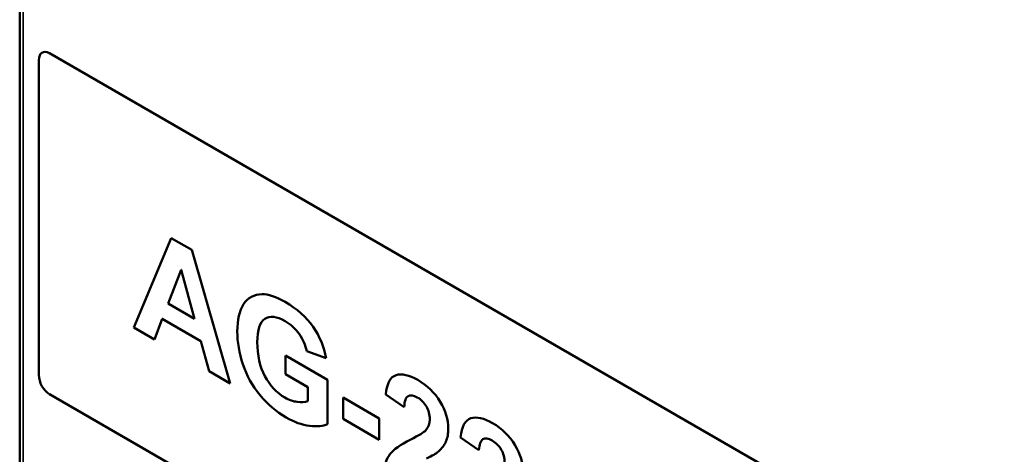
# Model space of a CAD drawing. Header units: inches. Extents: x 1 to 203, y 4 to 128.
# Tile 56 of 66: x 146.71 to 155.7, y 96.78 to 100.75. Entities that reach past the tile are written whole.
import ezdxf

# ---------------------------------------------------------------- set-up
doc = ezdxf.new("R2010")
doc.units = ezdxf.units.IN
doc.header["$LTSCALE"] = 6
doc.header["$MEASUREMENT"] = 0
doc.layers.add('Visible (ANSI)', color=7, linetype='Continuous', lineweight=50)
doc.layers.add('Visible Narrow (ANSI)', color=7, linetype='Continuous', lineweight=35)

msp = doc.modelspace()

# ---------------------------------------------------------------- linework, layer by layer
at = {"layer": 'Visible (ANSI)'}
for p, q in [((146.71, 108.7009), (146.71, 49.7091)), ((146.9161, 100.4452), (146.9153, 100.4448)), ((155.697, 95.4068), (146.9811, 100.4389)), ((146.8848, 100.3757), (146.8848, 97.5014)), ((147.7509, 97.9339), (148.0932, 98.751)), ((148.0932, 98.751), (148.2808, 98.6427)), ((148.2808, 98.6427), (148.6326, 97.4249)), ((148.1849, 98.4614), (148.0662, 98.1533)), ((148.1856, 98.4618), (148.1849, 98.4614)), ((148.3059, 98.0149), (148.1849, 98.4614)), ((148.0662, 98.1533), (148.3059, 98.0149)), ((148.0116, 98.0139), (147.9391, 97.8253)), ((148.0123, 98.0143), (148.0116, 98.0139)), ((148.3629, 97.8111), (148.0116, 98.0139)), ((148.3067, 98.0153), (148.3059, 98.0149)), ((148.9542, 98.0188), (148.9535, 98.0184)), ((147.7516, 97.9343), (147.7509, 97.9339)), ((147.9391, 97.8253), (147.7509, 97.9339)), ((148.3636, 97.8115), (148.3629, 97.8111)), ((148.4396, 97.5363), (148.3629, 97.8111)), ((149.3311, 97.718), (149.3304, 97.7176)), ((149.5066, 97.654), (149.3304, 97.7176)), ((149.1355, 97.6785), (149.518, 97.4577)), ((149.1355, 97.5076), (149.1355, 97.6785)), ((148.4403, 97.5367), (148.4396, 97.5363)), ((148.6326, 97.4249), (148.4396, 97.5363)), ((149.1363, 97.508), (149.1355, 97.5076)), ((149.3388, 97.3902), (149.1355, 97.5076)), ((149.518, 97.4577), (149.518, 97.0535)), ((149.3395, 97.3907), (149.3388, 97.3902)), ((149.3388, 97.2615), (149.3388, 97.3902)), ((146.982, 97.3255), (155.697, 92.2939)), ((149.3395, 97.2619), (149.3388, 97.2615)), ((149.6612, 97.2961), (149.9921, 97.1051)), ((149.6612, 97.1016), (149.6612, 97.2961)), ((150.0522, 97.3246), (150.0515, 97.3241)), ((150.2193, 97.2079), (150.0515, 97.3241)), ((150.2567, 97.3097), (150.256, 97.3093)), ((149.6619, 97.102), (149.6612, 97.1016)), ((149.9921, 96.9106), (149.6612, 97.1016)), ((149.9921, 97.1051), (149.9921, 96.9106)), ((150.3554, 96.9527), (150.3547, 96.9523)), ((150.7349, 96.9304), (150.7342, 96.93)), ((150.902, 96.8137), (150.7342, 96.93)), ((150.9394, 96.9156), (150.9387, 96.9152))]:
    msp.add_line(p, q, dxfattribs=at)
for centre, major_axis, ratio, start_param, end_param in [((85.2337, 177.6488), (64.1471, -80.3652), 0.034447, 6.24777, 6.27001), ((96.8175, 143.1333), (52.7321, -46.0548), 0.038904, 6.225055, 6.268646), ((-66.2918, 170.7034), (216.8987, -73.793), 0.031041, 6.265648, 6.280797), ((332.1955, -59.3412), (182.0959, -156.1322), 0.032419, 3.143729, 3.164258)]:
    msp.add_ellipse(centre, major_axis=major_axis, ratio=ratio, start_param=start_param, end_param=end_param, dxfattribs=at)
for points in [[(146.9811, 100.4389), (146.9279, 100.4696), (146.8848, 100.4413), (146.8848, 100.3757)], [(148.7537, 98.1475), (148.7921, 98.2074), (148.8482, 98.238), (148.9222, 98.2392)], [(149.3304, 97.7176), (149.318, 97.7746), (149.2947, 97.8274), (149.2605, 97.876)], [(148.9018, 97.319), (148.8334, 97.4029), (148.7821, 97.4963), (148.7477, 97.5989)], [(146.8848, 97.5014), (146.8848, 97.4352), (146.9283, 97.3565), (146.982, 97.3255)], [(150.0515, 97.3241), (150.0614, 97.4254), (150.0928, 97.4841), (150.1456, 97.5003)], [(150.2553, 97.3089), (150.2345, 97.2965), (150.2225, 97.2628), (150.2193, 97.2079)], [(150.7342, 96.93), (150.7442, 97.0312), (150.7756, 97.09), (150.8283, 97.1061)], [(150.2786, 96.912), (150.3546, 96.9498), (150.4011, 96.9783), (150.4183, 96.9974)], [(150.0892, 96.778), (150.1212, 96.8207), (150.1843, 96.8654), (150.2786, 96.912)], [(150.938, 96.9147), (150.9172, 96.9023), (150.9052, 96.8686), (150.902, 96.8137)], [(150.5334, 96.8036), (150.513, 96.7854), (150.4762, 96.7635), (150.4231, 96.7379)]]:
    msp.add_open_spline(points, degree=3, dxfattribs=at)
for points, knots in [([(148.9222, 98.2392), (148.9785, 98.2403), (149.0486, 98.2167), (149.1326, 98.1682), (149.2416, 98.1052), (149.3269, 98.0296), (149.3882, 97.9414), (149.4495, 97.8531), (149.489, 97.7573), (149.5066, 97.654)], [7, 7, 7, 7, 8, 8, 8, 9, 9, 9, 10, 10, 10, 10]), ([(148.7477, 97.5989), (148.7133, 97.7016), (148.6962, 97.8016), (148.6962, 97.899), (148.6962, 98.0046), (148.7154, 98.0875), (148.7537, 98.1475)], [4, 4, 4, 4, 5, 5, 5, 6, 6, 6, 6]), ([(148.9476, 98.0147), (148.9019, 97.9844), (148.879, 97.9134), (148.879, 97.8017), (148.879, 97.6813), (148.9022, 97.5776), (148.9485, 97.4906)], [14, 14, 14, 14, 15, 15, 15, 16, 16, 16, 16]), ([(149.2605, 97.876), (149.2264, 97.9245), (149.1837, 97.9636), (149.1326, 97.9931), (149.055, 98.0379), (148.9934, 98.0451), (148.9476, 98.0147)], [12, 12, 12, 12, 13, 13, 13, 14, 14, 14, 14]), ([(150.1456, 97.5003), (150.1983, 97.5164), (150.2643, 97.5017), (150.3434, 97.456), (150.4301, 97.4059), (150.4982, 97.3396), (150.5478, 97.257)], [12, 12, 12, 12, 13, 13, 13, 14, 14, 14, 14]), ([(148.9485, 97.4906), (148.9949, 97.4036), (149.0556, 97.3385), (149.1308, 97.2951), (149.1679, 97.2736), (149.2052, 97.2605), (149.2425, 97.2558)], [16, 16, 16, 16, 17, 17, 17, 18, 18, 18, 18]), ([(149.3564, 97.0371), (149.2859, 97.0462), (149.2145, 97.0716), (149.1421, 97.1134), (149.0502, 97.1665), (148.9701, 97.235), (148.9018, 97.319)], [1, 1, 1, 1, 2, 2, 2, 3, 3, 3, 3]), ([(150.4228, 97.2139), (150.4026, 97.2489), (150.3747, 97.2766), (150.3392, 97.2971), (150.304, 97.3175), (150.276, 97.3214), (150.2553, 97.3089)], [7, 7, 7, 7, 8, 8, 8, 9, 9, 9, 9]), ([(150.5478, 97.257), (150.5973, 97.1744), (150.6221, 97.093), (150.6221, 97.0127), (150.6221, 96.967), (150.615, 96.9276), (150.6008, 96.8945)], [14, 14, 14, 14, 15, 15, 15, 16, 16, 16, 16]), ([(150.4183, 96.9974), (150.4415, 97.0242), (150.4531, 97.0572), (150.4531, 97.0964), (150.4531, 97.1398), (150.443, 97.179), (150.4228, 97.2139)], [5, 5, 5, 5, 6, 6, 6, 7, 7, 7, 7]), ([(150.8283, 97.1061), (150.8811, 97.1223), (150.947, 97.1075), (151.0261, 97.0618), (151.1128, 97.0118), (151.181, 96.9454), (151.2305, 96.8628)], [12, 12, 12, 12, 13, 13, 13, 14, 14, 14, 14]), ([(151.1056, 96.8197), (151.0854, 96.8547), (151.0575, 96.8824), (151.0219, 96.903), (150.9868, 96.9233), (150.9588, 96.9272), (150.938, 96.9147)], [7, 7, 7, 7, 8, 8, 8, 9, 9, 9, 9]), ([(151.1011, 96.6033), (151.1242, 96.63), (151.1358, 96.663), (151.1358, 96.7022), (151.1358, 96.7456), (151.1257, 96.7848), (151.1056, 96.8197)], [5, 5, 5, 5, 6, 6, 6, 7, 7, 7, 7]), ([(151.2305, 96.8628), (151.2801, 96.7802), (151.3049, 96.6988), (151.3049, 96.6185), (151.3049, 96.5728), (151.2978, 96.5334), (151.2836, 96.5003)], [14, 14, 14, 14, 15, 15, 15, 16, 16, 16, 16])]:
    msp.add_open_spline(points, degree=3, knots=knots, dxfattribs=at)
at = {"layer": 'Visible Narrow (ANSI)'}
for p, q in [((146.7432, 108.6225), (146.7432, 49.6949)), ((146.9818, 100.4393), (146.9811, 100.4389)), ((148.7544, 98.1479), (148.7537, 98.1475)), ((149.2612, 97.8764), (149.2605, 97.876)), ((148.7484, 97.5993), (148.7477, 97.5989)), ((148.9025, 97.3194), (148.9018, 97.319)), ((150.4235, 97.2143), (150.4228, 97.2139)), ((149.3571, 97.0375), (149.3564, 97.0371)), ((150.419, 96.9979), (150.4183, 96.9974)), ((151.1063, 96.8201), (151.1056, 96.8197)), ((150.0899, 96.7784), (150.0892, 96.778))]:
    msp.add_line(p, q, dxfattribs=at)

doc.saveas('drawing.dxf')
